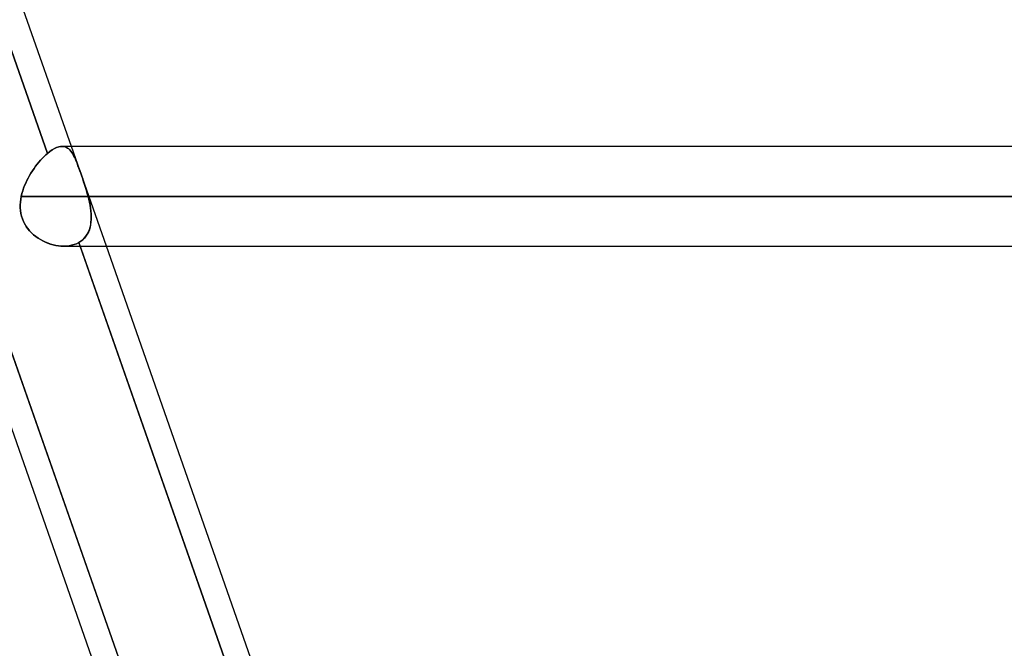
# Model space of a CAD drawing. Header units: millimetres. Extents: x -185 to 185, y -130 to 54.
# Tile 6 of 76: x -92 to -80, y -56 to -48. Entities that reach past the tile are written whole.
import ezdxf

# ---------------------------------------------------------------- set-up
doc = ezdxf.new("R2010")
doc.units = ezdxf.units.MM
doc.layers.add('MAIN-1', color=7, linetype='Continuous')
doc.layers.add('MAIN-2', color=7, linetype='Continuous')

msp = doc.modelspace()

# ---------------------------------------------------------------- linework, layer by layer
at = {"layer": 'MAIN-1'}
for p, q in [((-88.681, -63.363), (-97.661, -37.763)), ((-91.79, -49.702), (-95.866, -38.083)), ((-91.485, -49.613), (-95.53, -38.083)), ((-91.701, -49.641), (-91.674, -49.628)), ((-91.674, -49.628), (-91.647, -49.619)), ((-91.647, -49.619), (-91.623, -49.614)), ((-91.623, -49.614), (-91.599, -49.613)), ((91.603, -49.613), (-91.603, -49.613)), ((-91.855, -49.764), (-91.834, -49.742)), ((-91.834, -49.742), (-91.812, -49.721)), ((-91.812, -49.721), (-91.79, -49.702)), ((-91.79, -49.702), (-91.759, -49.678)), ((-91.759, -49.678), (-91.73, -49.657)), ((-91.73, -49.657), (-91.701, -49.641)), ((-91.961, -49.894), (-91.941, -49.866)), ((-91.941, -49.866), (-91.92, -49.839)), ((-91.92, -49.839), (-91.899, -49.812)), ((-91.899, -49.812), (-91.877, -49.787)), ((-91.877, -49.787), (-91.855, -49.764)), ((-92.035, -50.015), (-92.018, -49.984)), ((-92.018, -49.984), (-92, -49.953)), ((-92, -49.953), (-91.981, -49.923)), ((-91.981, -49.923), (-91.961, -49.894)), ((-92.094, -50.146), (-92.081, -50.112)), ((-92.081, -50.112), (-92.067, -50.079)), ((-92.067, -50.079), (-92.052, -50.047)), ((-92.052, -50.047), (-92.035, -50.015)), ((-92.13, -50.284), (-92.124, -50.248)), ((-92.124, -50.248), (-92.115, -50.213)), ((-92.124, -50.248), (92.124, -50.248)), ((-92.115, -50.213), (-92.105, -50.179)), ((-92.105, -50.179), (-92.094, -50.146)), ((-92.138, -50.358), (-92.135, -50.321)), ((-92.137, -50.394), (-92.138, -50.358)), ((-92.135, -50.321), (-92.13, -50.284)), ((-92.135, -50.43), (-92.137, -50.394)), ((-92.129, -50.466), (-92.135, -50.43)), ((-92.121, -50.501), (-92.129, -50.466)), ((-92.11, -50.535), (-92.121, -50.501)), ((-92.097, -50.568), (-92.11, -50.535)), ((-92.08, -50.6), (-92.097, -50.568)), ((-92.062, -50.63), (-92.08, -50.6)), ((-92.041, -50.66), (-92.062, -50.63)), ((-92.018, -50.687), (-92.041, -50.66)), ((-91.993, -50.713), (-92.018, -50.687)), ((-91.966, -50.737), (-91.993, -50.713)), ((-91.938, -50.759), (-91.966, -50.737)), ((-91.909, -50.78), (-91.938, -50.759)), ((-91.879, -50.798), (-91.909, -50.78)), ((-91.848, -50.815), (-91.879, -50.798)), ((-91.816, -50.831), (-91.848, -50.815)), ((-91.783, -50.844), (-91.816, -50.831)), ((-91.751, -50.855), (-91.783, -50.844)), ((-91.717, -50.865), (-91.751, -50.855)), ((-91.684, -50.872), (-91.717, -50.865)), ((-91.651, -50.878), (-91.684, -50.872)), ((-91.618, -50.881), (-91.651, -50.878)), ((-91.586, -50.882), (-91.618, -50.881)), ((-91.581, -50.883), (91.581, -50.883)), ((-87.299, -62.503), (-91.376, -50.883)), ((-87.021, -62.338), (-91.04, -50.883))]:
    msp.add_line(p, q, dxfattribs=at)
at = {"layer": 'MAIN-2'}
for p, q in [((-95.882, -38.036), (-91.79, -49.702)), ((-91.674, -49.628), (-91.701, -49.641)), ((-91.647, -49.619), (-91.674, -49.628)), ((-91.623, -49.614), (-91.647, -49.619)), ((-91.599, -49.613), (-91.623, -49.614)), ((-91.581, -49.614), (-91.599, -49.613)), ((-91.599, -49.613), (-91.581, -49.614)), ((-91.564, -49.618), (-91.581, -49.614)), ((-91.581, -49.614), (-91.564, -49.618)), ((-91.548, -49.625), (-91.564, -49.618)), ((-91.564, -49.618), (-91.548, -49.625)), ((-91.533, -49.633), (-91.548, -49.625)), ((-91.548, -49.625), (-91.533, -49.634)), ((-91.04, -50.883), (-91.485, -49.613)), ((-91.834, -49.742), (-91.855, -49.764)), ((-91.812, -49.721), (-91.834, -49.742)), ((-91.79, -49.702), (-91.812, -49.721)), ((-91.759, -49.678), (-91.79, -49.702)), ((-91.73, -49.657), (-91.759, -49.678)), ((-91.701, -49.641), (-91.73, -49.657)), ((-91.519, -49.644), (-91.533, -49.633)), ((-91.533, -49.634), (-91.519, -49.645)), ((-91.505, -49.657), (-91.519, -49.644)), ((-91.519, -49.645), (-91.505, -49.657)), ((-91.492, -49.672), (-91.505, -49.657)), ((-91.505, -49.657), (-91.492, -49.672)), ((-91.48, -49.689), (-91.492, -49.672)), ((-91.492, -49.672), (-91.48, -49.689)), ((-91.468, -49.708), (-91.48, -49.689)), ((-91.48, -49.689), (-91.468, -49.708)), ((-91.457, -49.729), (-91.468, -49.708)), ((-91.468, -49.708), (-91.457, -49.728)), ((-91.457, -49.728), (-91.446, -49.75)), ((-91.446, -49.751), (-91.457, -49.729)), ((-91.446, -49.75), (-91.435, -49.774)), ((-91.435, -49.775), (-91.446, -49.751)), ((-91.941, -49.866), (-91.961, -49.894)), ((-91.92, -49.839), (-91.941, -49.866)), ((-91.899, -49.812), (-91.92, -49.839)), ((-91.877, -49.787), (-91.899, -49.812)), ((-91.855, -49.764), (-91.877, -49.787)), ((-91.435, -49.774), (-91.424, -49.8)), ((-91.424, -49.801), (-91.435, -49.775)), ((-91.424, -49.8), (-91.413, -49.828)), ((-91.413, -49.828), (-91.424, -49.801)), ((-91.402, -49.858), (-91.413, -49.828)), ((-91.413, -49.828), (-91.402, -49.858)), ((-91.39, -49.889), (-91.402, -49.858)), ((-91.402, -49.858), (-91.39, -49.889)), ((-92.018, -49.984), (-92.035, -50.015)), ((-92, -49.953), (-92.018, -49.984)), ((-91.981, -49.923), (-92, -49.953)), ((-91.961, -49.894), (-91.981, -49.923)), ((-91.378, -49.922), (-91.39, -49.889)), ((-91.39, -49.889), (-91.379, -49.921)), ((-91.379, -49.921), (-91.367, -49.955)), ((-91.366, -49.955), (-91.378, -49.922)), ((-91.367, -49.955), (-91.354, -49.99)), ((-91.354, -49.99), (-91.366, -49.955)), ((-91.342, -50.026), (-91.354, -49.99)), ((-91.354, -49.99), (-91.342, -50.025)), ((-92.081, -50.112), (-92.094, -50.146)), ((-92.067, -50.079), (-92.081, -50.112)), ((-92.052, -50.047), (-92.067, -50.079)), ((-92.035, -50.015), (-92.052, -50.047)), ((-91.342, -50.025), (-91.33, -50.062)), ((-91.33, -50.063), (-91.342, -50.026)), ((-91.33, -50.062), (-91.317, -50.099)), ((-91.317, -50.099), (-91.33, -50.063)), ((-91.305, -50.137), (-91.317, -50.099)), ((-91.317, -50.099), (-91.305, -50.136)), ((-92.124, -50.248), (-92.13, -50.284)), ((-92.115, -50.213), (-92.124, -50.248)), ((92.124, -50.248), (-92.124, -50.248)), ((-92.105, -50.179), (-92.115, -50.213)), ((-92.094, -50.146), (-92.105, -50.179)), ((-91.305, -50.136), (-91.294, -50.173)), ((-91.294, -50.174), (-91.305, -50.137)), ((-91.294, -50.173), (-91.283, -50.21)), ((-91.283, -50.211), (-91.294, -50.174)), ((-91.283, -50.21), (-91.273, -50.248)), ((-91.273, -50.248), (-91.283, -50.211)), ((-91.273, -50.248), (-91.263, -50.285)), ((91.273, -50.248), (-91.273, -50.248)), ((-91.273, -50.248), (91.273, -50.248)), ((-91.263, -50.285), (-91.273, -50.248)), ((-92.135, -50.321), (-92.138, -50.357)), ((-92.138, -50.357), (-92.137, -50.394)), ((-92.13, -50.284), (-92.135, -50.321)), ((-91.263, -50.285), (-91.255, -50.323)), ((-91.255, -50.322), (-91.263, -50.285)), ((-91.248, -50.359), (-91.255, -50.322)), ((-91.255, -50.323), (-91.247, -50.36)), ((-91.241, -50.397), (-91.248, -50.359)), ((-91.247, -50.36), (-91.241, -50.398)), ((-92.137, -50.394), (-92.135, -50.43)), ((-92.135, -50.43), (-92.129, -50.466)), ((-92.129, -50.466), (-92.121, -50.501)), ((-92.121, -50.501), (-92.11, -50.535)), ((-91.237, -50.433), (-91.241, -50.397)), ((-91.241, -50.398), (-91.237, -50.435)), ((-91.234, -50.47), (-91.237, -50.433)), ((-91.237, -50.435), (-91.234, -50.471)), ((-91.232, -50.506), (-91.234, -50.47)), ((-91.234, -50.471), (-91.232, -50.507)), ((-91.233, -50.541), (-91.232, -50.506)), ((-91.232, -50.507), (-91.233, -50.542)), ((-92.11, -50.535), (-92.097, -50.568)), ((-92.097, -50.568), (-92.081, -50.599)), ((-92.081, -50.599), (-92.062, -50.63)), ((-92.062, -50.63), (-92.041, -50.659)), ((-91.248, -50.641), (-91.24, -50.609)), ((-91.241, -50.61), (-91.248, -50.642)), ((-91.236, -50.576), (-91.241, -50.61)), ((-91.24, -50.609), (-91.236, -50.575)), ((-91.236, -50.575), (-91.233, -50.541)), ((-91.233, -50.542), (-91.236, -50.576)), ((-92.041, -50.659), (-92.018, -50.687)), ((-92.018, -50.687), (-91.993, -50.713)), ((-91.993, -50.713), (-91.966, -50.737)), ((-91.966, -50.737), (-91.938, -50.759)), ((-91.301, -50.755), (-91.32, -50.779)), ((-91.32, -50.778), (-91.3, -50.755)), ((-91.284, -50.729), (-91.301, -50.755)), ((-91.3, -50.755), (-91.283, -50.729)), ((-91.269, -50.702), (-91.284, -50.729)), ((-91.283, -50.729), (-91.269, -50.701)), ((-91.269, -50.701), (-91.257, -50.672)), ((-91.257, -50.673), (-91.269, -50.702)), ((-91.257, -50.672), (-91.248, -50.641)), ((-91.248, -50.642), (-91.257, -50.673)), ((-88.653, -62.484), (-92.744, -50.822)), ((-92.744, -50.822), (-88.653, -62.484)), ((-91.938, -50.759), (-91.909, -50.78)), ((-91.909, -50.78), (-91.879, -50.798)), ((-91.879, -50.798), (-91.848, -50.815)), ((-91.848, -50.815), (-91.816, -50.83)), ((-91.816, -50.83), (-91.784, -50.844)), ((-91.784, -50.844), (-91.751, -50.855)), ((-91.751, -50.855), (-91.718, -50.865)), ((-91.718, -50.865), (-91.684, -50.872)), ((-91.684, -50.872), (-91.651, -50.878)), ((-91.651, -50.878), (-91.618, -50.881)), ((-91.618, -50.881), (-91.586, -50.882)), ((-91.551, -50.882), (-91.586, -50.882)), ((-91.586, -50.882), (-91.551, -50.882)), ((-91.516, -50.878), (-91.551, -50.882)), ((-91.551, -50.882), (-91.516, -50.878)), ((-91.483, -50.871), (-91.516, -50.878)), ((-91.516, -50.878), (-91.483, -50.871)), ((-91.451, -50.862), (-91.483, -50.871)), ((-91.483, -50.871), (-91.451, -50.862)), ((-91.42, -50.851), (-91.451, -50.862)), ((-91.451, -50.862), (-91.42, -50.851)), ((-91.392, -50.836), (-91.42, -50.851)), ((-91.42, -50.851), (-91.392, -50.836)), ((-91.366, -50.82), (-91.392, -50.836)), ((-91.392, -50.836), (-91.366, -50.82)), ((-91.392, -50.836), (-87.299, -62.503)), ((-91.376, -50.883), (-91.392, -50.836)), ((-91.342, -50.8), (-91.366, -50.82)), ((-91.366, -50.82), (-91.341, -50.8)), ((-91.32, -50.779), (-91.342, -50.8)), ((-91.341, -50.8), (-91.32, -50.778))]:
    msp.add_line(p, q, dxfattribs=at)

doc.saveas('drawing.dxf')
